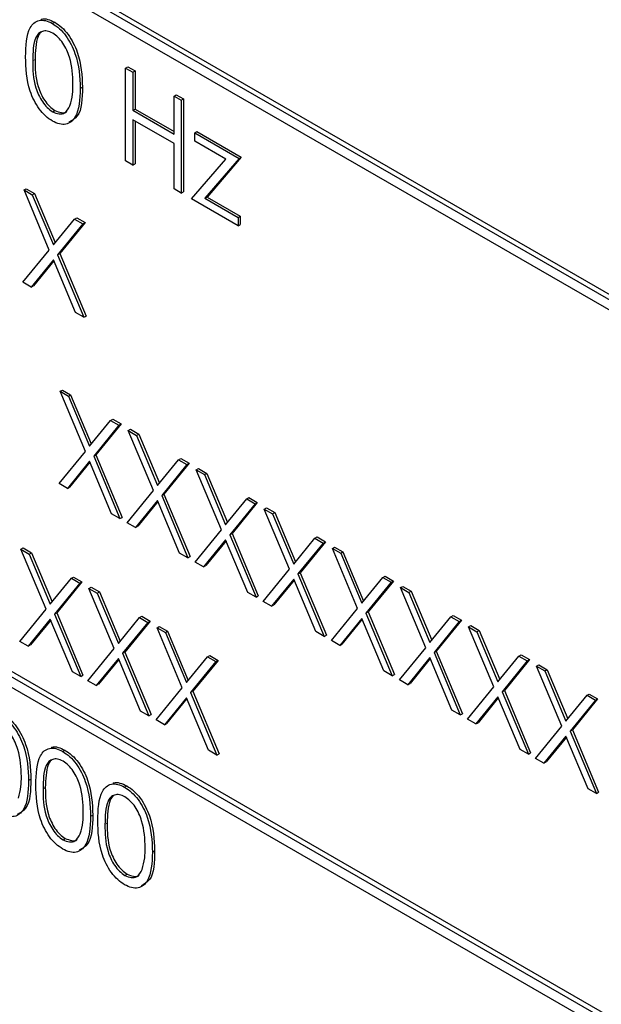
# Paper-space layout 'Blatt2' of a CAD drawing. Header units: millimetres. Extents: x 5 to 418, y 2 to 292.
# Tile 30 of 59: x 98.57 to 102.25, y 192.36 to 198.59. Entities that reach past the tile are written whole.
import ezdxf

# ---------------------------------------------------------------- set-up
doc = ezdxf.new("R2010")
doc.units = ezdxf.units.MM

psp = doc.layouts.new('Blatt2')

# ---------------------------------------------------------------- linework, layer by layer
at = {"color": 7, "linetype": 'Continuous', "lineweight": 25}
for p, q in [((102.9924, 196.4172), (94.2243, 201.479)), ((103.0207, 196.4336), (94.2526, 201.4953)), ((94.2243, 201.4136), (102.9924, 196.3519)), ((98.7728, 198.568), (98.787, 198.5762)), ((105.2551, 190.5383), (91.6787, 198.3759)), ((105.2834, 190.5547), (91.707, 198.3922)), ((91.6787, 198.3105), (105.2551, 190.473)), ((99.2357, 198.2857), (99.2499, 198.2939)), ((99.2499, 198.2939), (99.2956, 198.2675)), ((99.2357, 198.2857), (99.2814, 198.2594)), ((99.2357, 197.6978), (99.2357, 198.2857)), ((99.2814, 198.2594), (99.2956, 198.2675)), ((99.2814, 198.2594), (99.2814, 198.0182)), ((99.2956, 198.2675), (99.2956, 198.0263)), ((98.9485, 198.1573), (98.9627, 198.1655)), ((99.5425, 198.1086), (99.5566, 198.1168)), ((99.5425, 198.1086), (99.5882, 198.0823)), ((99.5425, 197.8674), (99.5425, 198.1086)), ((99.5566, 198.1168), (99.6023, 198.0904)), ((99.5882, 198.0823), (99.6023, 198.0904)), ((99.5882, 198.0823), (99.5882, 197.4943)), ((99.6023, 198.0904), (99.6023, 197.5025)), ((98.7743, 198.0094), (98.7885, 198.0176)), ((99.2814, 198.0182), (99.2956, 198.0263)), ((99.2814, 198.0182), (99.5425, 197.8674)), ((99.2956, 198.0263), (99.5425, 197.8838)), ((99.5425, 197.8071), (99.2814, 197.9579)), ((99.2814, 197.9579), (99.2814, 197.6714)), ((99.2956, 197.9497), (99.2956, 197.6796)), ((99.673, 197.875), (99.6872, 197.8832)), ((99.673, 197.875), (99.9537, 197.713)), ((99.673, 197.8222), (99.673, 197.875)), ((99.6872, 197.8832), (99.9679, 197.7211)), ((99.5425, 197.5207), (99.5425, 197.8071)), ((99.87, 197.7085), (99.673, 197.8222)), ((99.2814, 197.6714), (99.2357, 197.6978)), ((99.2814, 197.6714), (99.2956, 197.6796)), ((99.6535, 197.4567), (99.87, 197.7085)), ((99.9537, 197.713), (99.7373, 197.461)), ((99.9679, 197.7211), (99.7514, 197.4692)), ((99.9537, 197.713), (99.9679, 197.7211)), ((98.5928, 197.5137), (98.607, 197.5219)), ((98.5928, 197.5137), (98.6455, 197.4833)), ((98.7525, 197.1335), (98.5928, 197.5137)), ((98.607, 197.5219), (98.6597, 197.4915)), ((98.6455, 197.4833), (98.6597, 197.4915)), ((98.6455, 197.4833), (98.7788, 197.1659)), ((98.6597, 197.4915), (98.7904, 197.1801)), ((99.5882, 197.4943), (99.5425, 197.5207)), ((99.5882, 197.4943), (99.6023, 197.5025)), ((99.9472, 197.2871), (99.6535, 197.4567)), ((99.7373, 197.461), (99.7514, 197.4692)), ((99.7373, 197.461), (99.9472, 197.3399)), ((99.7514, 197.4692), (99.9613, 197.348)), ((98.7788, 197.1659), (98.9121, 197.3294)), ((98.9649, 197.2989), (98.8052, 197.103)), ((98.979, 197.3071), (98.8194, 197.1112)), ((98.9121, 197.3294), (98.9263, 197.3376)), ((98.9121, 197.3294), (98.9649, 197.2989)), ((98.9263, 197.3376), (98.979, 197.3071)), ((98.9649, 197.2989), (98.979, 197.3071)), ((99.9472, 197.3399), (99.9613, 197.348)), ((99.9472, 197.3399), (99.9472, 197.2871)), ((99.9472, 197.2871), (99.9613, 197.2953)), ((99.9613, 197.348), (99.9613, 197.2953)), ((98.5863, 196.9296), (98.7525, 197.1335)), ((98.8052, 197.103), (98.8194, 197.1112)), ((98.8194, 197.1112), (98.9855, 196.7154)), ((98.7788, 197.0707), (98.639, 196.8991)), ((98.7814, 197.0646), (98.6532, 196.9073)), ((98.9187, 196.7377), (98.7788, 197.0707)), ((98.8052, 197.103), (98.9714, 196.7073)), ((98.639, 196.8991), (98.5863, 196.9296)), ((98.639, 196.8991), (98.6532, 196.9073)), ((98.9714, 196.7073), (98.9187, 196.7377)), ((98.9714, 196.7073), (98.9855, 196.7154)), ((98.8213, 196.2387), (98.8354, 196.2469)), ((98.8213, 196.2387), (98.874, 196.2082)), ((98.981, 195.8584), (98.8213, 196.2387)), ((98.8354, 196.2469), (98.8881, 196.2164)), ((98.874, 196.2082), (98.8881, 196.2164)), ((98.874, 196.2082), (99.0073, 195.8908)), ((98.8881, 196.2164), (99.0189, 195.905)), ((99.0073, 195.8908), (99.1406, 196.0543)), ((99.1406, 196.0543), (99.1547, 196.0625)), ((99.1406, 196.0543), (99.1933, 196.0239)), ((99.1547, 196.0625), (99.2074, 196.0321)), ((99.1933, 196.0239), (99.0337, 195.828)), ((99.2074, 196.0321), (99.0478, 195.8361)), ((99.1933, 196.0239), (99.2074, 196.0321)), ((99.252, 195.99), (99.2662, 195.9982)), ((99.252, 195.99), (99.3048, 195.9596)), ((99.4118, 195.6097), (99.252, 195.99)), ((99.2662, 195.9982), (99.3189, 195.9677)), ((99.3048, 195.9596), (99.3189, 195.9677)), ((99.3048, 195.9596), (99.4381, 195.6421)), ((99.3189, 195.9677), (99.4497, 195.6563)), ((98.8147, 195.6545), (98.981, 195.8584)), ((99.0337, 195.828), (99.0478, 195.8361)), ((99.0337, 195.828), (99.1998, 195.4322)), ((99.0478, 195.8361), (99.214, 195.4404)), ((99.4381, 195.6421), (99.5714, 195.8057)), ((99.5714, 195.8057), (99.5855, 195.8138)), ((99.5714, 195.8057), (99.6241, 195.7752)), ((99.5855, 195.8138), (99.6382, 195.7834)), ((99.0073, 195.7957), (98.8675, 195.6241)), ((99.0098, 195.7896), (98.8816, 195.6323)), ((99.1471, 195.4627), (99.0073, 195.7957)), ((99.6241, 195.7752), (99.4645, 195.5793)), ((99.6382, 195.7834), (99.4786, 195.5875)), ((99.6241, 195.7752), (99.6382, 195.7834)), ((99.6828, 195.7413), (99.697, 195.7495)), ((99.6828, 195.7413), (99.7356, 195.7109)), ((99.8426, 195.361), (99.6828, 195.7413)), ((99.697, 195.7495), (99.7497, 195.719)), ((99.7356, 195.7109), (99.7497, 195.719)), ((99.7356, 195.7109), (99.8689, 195.3934)), ((99.7497, 195.719), (99.8805, 195.4077)), ((98.8675, 195.6241), (98.8147, 195.6545)), ((98.8675, 195.6241), (98.8816, 195.6323)), ((99.2455, 195.4059), (99.4118, 195.6097)), ((99.4645, 195.5793), (99.4786, 195.5875)), ((99.4645, 195.5793), (99.6306, 195.1835)), ((99.4786, 195.5875), (99.6448, 195.1917)), ((99.8689, 195.3934), (100.0022, 195.557)), ((100.0022, 195.557), (100.0163, 195.5651)), ((100.0022, 195.557), (100.0549, 195.5265)), ((100.0163, 195.5651), (100.069, 195.5347)), ((99.4381, 195.547), (99.2982, 195.3754)), ((99.4406, 195.5409), (99.3124, 195.3836)), ((99.5779, 195.214), (99.4381, 195.547)), ((100.0549, 195.5265), (99.8953, 195.3306)), ((100.069, 195.5347), (99.9094, 195.3388)), ((100.0549, 195.5265), (100.069, 195.5347)), ((100.1136, 195.4926), (100.1278, 195.5008)), ((100.1136, 195.4926), (100.1664, 195.4622)), ((100.2733, 195.1124), (100.1136, 195.4926)), ((100.1278, 195.5008), (100.1805, 195.4703)), ((99.1998, 195.4322), (99.1471, 195.4627)), ((99.1998, 195.4322), (99.214, 195.4404)), ((100.1664, 195.4622), (100.1805, 195.4703)), ((100.1664, 195.4622), (100.2997, 195.1447)), ((100.1805, 195.4703), (100.3113, 195.159)), ((99.2982, 195.3754), (99.2455, 195.4059)), ((99.2982, 195.3754), (99.3124, 195.3836)), ((99.6763, 195.1572), (99.8426, 195.361)), ((99.8953, 195.3306), (99.9094, 195.3388)), ((99.8953, 195.3306), (100.0614, 194.9349)), ((99.9094, 195.3388), (100.0756, 194.943)), ((100.2997, 195.1447), (100.433, 195.3083)), ((100.433, 195.3083), (100.4471, 195.3164)), ((100.433, 195.3083), (100.4857, 195.2778)), ((100.4471, 195.3164), (100.4998, 195.286)), ((98.5732, 195.2387), (98.5874, 195.2469)), ((98.5732, 195.2387), (98.626, 195.2083)), ((98.7329, 194.8585), (98.5732, 195.2387)), ((98.5874, 195.2469), (98.6401, 195.2164)), ((99.8689, 195.2983), (99.729, 195.1267)), ((99.8714, 195.2922), (99.7432, 195.1349)), ((100.0087, 194.9653), (99.8689, 195.2983)), ((100.4857, 195.2778), (100.3261, 195.0819)), ((100.4998, 195.286), (100.3402, 195.0901)), ((100.4857, 195.2778), (100.4998, 195.286)), ((100.5444, 195.2439), (100.5586, 195.2521)), ((100.5444, 195.2439), (100.5971, 195.2135)), ((100.7041, 194.8637), (100.5444, 195.2439)), ((100.5586, 195.2521), (100.6113, 195.2217)), ((98.626, 195.2083), (98.6401, 195.2164)), ((98.626, 195.2083), (98.7593, 194.8908)), ((98.6401, 195.2164), (98.7708, 194.9051)), ((99.6306, 195.1835), (99.5779, 195.214)), ((99.6306, 195.1835), (99.6448, 195.1917)), ((100.5971, 195.2135), (100.6113, 195.2217)), ((100.5971, 195.2135), (100.7304, 194.896)), ((100.6113, 195.2217), (100.742, 194.9103)), ((99.729, 195.1267), (99.6763, 195.1572)), ((99.729, 195.1267), (99.7432, 195.1349)), ((98.7593, 194.8908), (98.8925, 195.0544)), ((98.8925, 195.0544), (98.9067, 195.0625)), ((98.8925, 195.0544), (98.9453, 195.0239)), ((98.9067, 195.0625), (98.9594, 195.0321)), ((100.1071, 194.9085), (100.2733, 195.1124)), ((100.3261, 195.0819), (100.3402, 195.0901)), ((100.3261, 195.0819), (100.4922, 194.6862)), ((100.3402, 195.0901), (100.5063, 194.6943)), ((100.7304, 194.896), (100.8637, 195.0596)), ((100.8637, 195.0596), (100.8779, 195.0678)), ((100.8637, 195.0596), (100.9165, 195.0291)), ((100.8779, 195.0678), (100.9306, 195.0373)), ((98.9453, 195.0239), (98.7857, 194.828)), ((98.9594, 195.0321), (98.7998, 194.8362)), ((98.9453, 195.0239), (98.9594, 195.0321)), ((99.004, 194.99), (99.0182, 194.9982)), ((99.004, 194.99), (99.0567, 194.9596)), ((99.1637, 194.6098), (99.004, 194.99)), ((99.0182, 194.9982), (99.0709, 194.9678)), ((100.2997, 195.0496), (100.1598, 194.878)), ((100.3022, 195.0435), (100.174, 194.8862)), ((100.4395, 194.7166), (100.2997, 195.0496)), ((100.9165, 195.0291), (100.7569, 194.8332)), ((100.9306, 195.0373), (100.771, 194.8414)), ((100.9165, 195.0291), (100.9306, 195.0373)), ((100.9752, 194.9952), (100.9894, 195.0034)), ((100.9752, 194.9952), (101.0279, 194.9648)), ((101.1349, 194.615), (100.9752, 194.9952)), ((100.9894, 195.0034), (101.0421, 194.973)), ((99.0567, 194.9596), (99.0709, 194.9678)), ((99.0567, 194.9596), (99.19, 194.6421)), ((99.0709, 194.9678), (99.2016, 194.6564)), ((100.0614, 194.9349), (100.0087, 194.9653)), ((100.0614, 194.9349), (100.0756, 194.943)), ((101.0279, 194.9648), (101.0421, 194.973)), ((101.0279, 194.9648), (101.1612, 194.6474)), ((101.0421, 194.973), (101.1728, 194.6616)), ((100.1598, 194.878), (100.1071, 194.9085)), ((100.1598, 194.878), (100.174, 194.8862)), ((100.5379, 194.6598), (100.7041, 194.8637)), ((98.5667, 194.6546), (98.7329, 194.8585)), ((98.7857, 194.828), (98.7998, 194.8362)), ((98.7857, 194.828), (98.9518, 194.4323)), ((98.7998, 194.8362), (98.9659, 194.4404)), ((99.19, 194.6421), (99.3233, 194.8057)), ((99.3233, 194.8057), (99.3375, 194.8139)), ((99.3233, 194.8057), (99.3761, 194.7752)), ((99.3375, 194.8139), (99.3902, 194.7834)), ((100.7569, 194.8332), (100.771, 194.8414)), ((100.7569, 194.8332), (100.923, 194.4375)), ((100.771, 194.8414), (100.9371, 194.4456)), ((101.1612, 194.6474), (101.2945, 194.8109)), ((101.2945, 194.8109), (101.3087, 194.8191)), ((101.2945, 194.8109), (101.3473, 194.7805)), ((101.3087, 194.8191), (101.3614, 194.7886)), ((98.7593, 194.7957), (98.6194, 194.6241)), ((98.7618, 194.7896), (98.6336, 194.6323)), ((98.8991, 194.4627), (98.7593, 194.7957)), ((99.3761, 194.7752), (99.2165, 194.5793)), ((99.3902, 194.7834), (99.2306, 194.5875)), ((99.3761, 194.7752), (99.3902, 194.7834)), ((99.4348, 194.7413), (99.449, 194.7495)), ((99.4348, 194.7413), (99.4875, 194.7109)), ((99.5945, 194.3611), (99.4348, 194.7413)), ((99.449, 194.7495), (99.5017, 194.7191)), ((100.7304, 194.8009), (100.5906, 194.6293)), ((100.733, 194.7948), (100.6048, 194.6375)), ((100.8703, 194.4679), (100.7304, 194.8009)), ((101.3473, 194.7805), (101.1877, 194.5845)), ((101.3614, 194.7886), (101.2018, 194.5927)), ((101.3473, 194.7805), (101.3614, 194.7886)), ((101.406, 194.7465), (101.4201, 194.7547)), ((101.406, 194.7465), (101.4587, 194.7161)), ((101.5657, 194.3663), (101.406, 194.7465)), ((101.4201, 194.7547), (101.4729, 194.7243)), ((99.4875, 194.7109), (99.5017, 194.7191)), ((99.4875, 194.7109), (99.6208, 194.3935)), ((99.5017, 194.7191), (99.6324, 194.4077)), ((100.4922, 194.6862), (100.4395, 194.7166)), ((100.4922, 194.6862), (100.5063, 194.6943)), ((101.4587, 194.7161), (101.4729, 194.7243)), ((101.4587, 194.7161), (101.592, 194.3987)), ((101.4729, 194.7243), (101.6036, 194.4129)), ((98.6194, 194.6241), (98.5667, 194.6546)), ((98.6194, 194.6241), (98.6336, 194.6323)), ((100.5906, 194.6293), (100.5379, 194.6598)), ((100.5906, 194.6293), (100.6048, 194.6375)), ((100.9687, 194.4111), (101.1349, 194.615)), ((98.9975, 194.4059), (99.1637, 194.6098)), ((99.2165, 194.5793), (99.2306, 194.5875)), ((99.2165, 194.5793), (99.3826, 194.1836)), ((99.2306, 194.5875), (99.3967, 194.1917)), ((99.6208, 194.3935), (99.7541, 194.557)), ((99.7541, 194.557), (99.7683, 194.5652)), ((99.7541, 194.557), (99.8069, 194.5266)), ((99.7683, 194.5652), (99.821, 194.5347)), ((101.1612, 194.5522), (101.0214, 194.3807)), ((101.3011, 194.2192), (101.1612, 194.5522)), ((101.1877, 194.5845), (101.2018, 194.5927)), ((101.1877, 194.5845), (101.3538, 194.1888)), ((101.2018, 194.5927), (101.3679, 194.1969)), ((101.592, 194.3987), (101.7253, 194.5622)), ((101.7253, 194.5622), (101.7395, 194.5704)), ((101.7253, 194.5622), (101.7781, 194.5318)), ((101.7395, 194.5704), (101.7922, 194.5399)), ((99.19, 194.547), (99.0502, 194.3754)), ((99.1926, 194.5409), (99.0644, 194.3836)), ((99.3299, 194.214), (99.19, 194.547)), ((99.8069, 194.5266), (99.6472, 194.3306)), ((99.821, 194.5347), (99.6614, 194.3388)), ((99.8069, 194.5266), (99.821, 194.5347)), ((101.1638, 194.5461), (101.0356, 194.3888)), ((101.7781, 194.5318), (101.6184, 194.3358)), ((101.7922, 194.5399), (101.6326, 194.344)), ((101.7781, 194.5318), (101.7922, 194.5399)), ((101.8368, 194.4979), (101.8509, 194.506)), ((101.8368, 194.4979), (101.8895, 194.4674)), ((101.9965, 194.1176), (101.8368, 194.4979)), ((101.8509, 194.506), (101.9037, 194.4756)), ((98.9518, 194.4323), (98.8991, 194.4627)), ((98.9518, 194.4323), (98.9659, 194.4404)), ((100.923, 194.4375), (100.8703, 194.4679)), ((100.923, 194.4375), (100.9371, 194.4456)), ((101.8895, 194.4674), (101.9037, 194.4756)), ((101.8895, 194.4674), (102.0228, 194.15)), ((101.9037, 194.4756), (102.0344, 194.1642)), ((99.0502, 194.3754), (98.9975, 194.4059)), ((99.0502, 194.3754), (99.0644, 194.3836)), ((101.0214, 194.3807), (100.9687, 194.4111)), ((101.0214, 194.3807), (101.0356, 194.3888)), ((101.3995, 194.1624), (101.5657, 194.3663)), ((99.4283, 194.1572), (99.5945, 194.3611)), ((99.6472, 194.3306), (99.6614, 194.3388)), ((99.6472, 194.3306), (99.8134, 193.9349)), ((99.6614, 194.3388), (99.8275, 193.943)), ((101.592, 194.3035), (101.4522, 194.132)), ((101.7319, 193.9705), (101.592, 194.3035)), ((101.6184, 194.3358), (101.6326, 194.344)), ((101.6184, 194.3358), (101.7846, 193.9401)), ((101.6326, 194.344), (101.7987, 193.9483)), ((102.0228, 194.15), (102.1561, 194.3135)), ((102.1561, 194.3135), (102.1703, 194.3217)), ((102.1561, 194.3135), (102.2088, 194.2831)), ((102.1703, 194.3217), (102.223, 194.2912)), ((99.6208, 194.2983), (99.481, 194.1268)), ((99.6234, 194.2922), (99.4952, 194.1349)), ((99.7607, 193.9653), (99.6208, 194.2983)), ((101.5946, 194.2974), (101.4663, 194.1401)), ((102.2088, 194.2831), (102.0492, 194.0872)), ((102.223, 194.2912), (102.0634, 194.0953)), ((102.2088, 194.2831), (102.223, 194.2912)), ((99.3826, 194.1836), (99.3299, 194.214)), ((99.3826, 194.1836), (99.3967, 194.1917)), ((101.3538, 194.1888), (101.3011, 194.2192)), ((101.3538, 194.1888), (101.3679, 194.1969)), ((99.481, 194.1268), (99.4283, 194.1572)), ((99.481, 194.1268), (99.4952, 194.1349)), ((101.4522, 194.132), (101.3995, 194.1624)), ((101.4522, 194.132), (101.4663, 194.1401)), ((101.8303, 193.9137), (101.9965, 194.1176)), ((102.0228, 194.0548), (101.883, 193.8833)), ((102.1626, 193.7218), (102.0228, 194.0548)), ((102.0492, 194.0872), (102.0634, 194.0953)), ((102.0492, 194.0872), (102.2154, 193.6914)), ((102.0634, 194.0953), (102.2295, 193.6996)), ((102.0254, 194.0488), (101.8971, 193.8914)), ((98.8381, 193.9577), (98.8522, 193.9659)), ((99.8134, 193.9349), (99.7607, 193.9653)), ((99.8134, 193.9349), (99.8275, 193.943)), ((101.7846, 193.9401), (101.7319, 193.9705)), ((101.7846, 193.9401), (101.7987, 193.9483)), ((101.883, 193.8833), (101.8303, 193.9137)), ((101.883, 193.8833), (101.8971, 193.8914)), ((98.6222, 193.7731), (98.6363, 193.7813)), ((99.2297, 193.7317), (99.2439, 193.7398)), ((102.2154, 193.6914), (102.1626, 193.7218)), ((102.2154, 193.6914), (102.2295, 193.6996)), ((99.0138, 193.547), (99.028, 193.5552)), ((98.8396, 193.3991), (98.8538, 193.4073)), ((99.4054, 193.3209), (99.4196, 193.3291)), ((99.2312, 193.173), (99.2454, 193.1812))]:
    psp.add_line(p, q, dxfattribs=at)
at = {"color": 7, "linetype": 'Continuous', "lineweight": 18}
for p, q in [((98.6483, 198.3309), (98.6624, 198.3391)), ((98.7136, 193.7206), (98.7277, 193.7288)), ((99.1052, 193.4945), (99.1193, 193.5027))]:
    psp.add_line(p, q, dxfattribs=at)
psp.add_open_spline([(82.6113, 214.1903), (84.6874, 212.8616), (88.8406, 210.2035), (96.4241, 205.6283), (105.3911, 200.4801), (112.457, 196.7741), (115.9922, 194.9199)], degree=3, knots=[0, 0, 0, 0, 0.1970476, 0.3942021, 0.6969067, 1, 1, 1, 1], dxfattribs=at)
at = {"color": 7, "linetype": 'Continuous', "lineweight": 25}
for points, knots in [([(82.7777, 213.8276), (84.1342, 212.954), (87.0717, 211.062), (91.7009, 208.2069), (96.6457, 205.253), (101.6843, 202.3481), (106.8138, 199.4944), (111.6362, 196.894), (114.7852, 195.269), (116.1636, 194.5577)], [0, 0, 0, 0, 0.129176, 0.279748, 0.430402, 0.581177, 0.731953, 0.88267, 1, 1, 1, 1]), ([(98.6026, 198.357), (98.6046, 198.4261), (98.607, 198.5125), (98.6545, 198.5735), (98.6875, 198.5895), (98.7282, 198.5896), (98.7579, 198.5752), (98.7728, 198.568)], [0, 0, 0, 0, 0.498702, 0.624177, 0.749467, 0.874745, 1, 1, 1, 1]), ([(98.6989, 198.593), (98.7002, 198.5937), (98.7124, 198.5999), (98.7428, 198.5969), (98.7722, 198.5831), (98.787, 198.5762)], [0, 0, 0, 0, 0.057969, 0.529028, 1, 1, 1, 1]), ([(98.7728, 198.568), (98.7878, 198.558), (98.8178, 198.5379), (98.8724, 198.4757), (98.9412, 198.3379), (98.9456, 198.2296), (98.9485, 198.1573)], [0, 0, 0, 0, 0.1256, 0.251197, 0.500581, 1, 1, 1, 1]), ([(98.787, 198.5762), (98.8019, 198.5662), (98.8319, 198.5461), (98.8865, 198.4839), (98.9554, 198.3461), (98.9597, 198.2377), (98.9627, 198.1655)], [0, 0, 0, 0, 0.1256, 0.251197, 0.500581, 1, 1, 1, 1]), ([(98.7743, 198.5069), (98.7627, 198.5123), (98.7393, 198.523), (98.7084, 198.5202), (98.6837, 198.5056), (98.65, 198.4534), (98.649, 198.3853), (98.6483, 198.3309)], [0, 0, 0, 0, 0.125139, 0.250418, 0.375519, 0.500847, 1, 1, 1, 1]), ([(98.6997, 198.5122), (98.6995, 198.5121), (98.6911, 198.5071), (98.6663, 198.4581), (98.6642, 198.3919), (98.6624, 198.3391)], [0, 0, 0, 0, 0.004517, 0.204302, 1, 1, 1, 1]), ([(98.9028, 198.1839), (98.901, 198.2396), (98.8981, 198.323), (98.8505, 198.4313), (98.8093, 198.4824), (98.786, 198.4987), (98.7743, 198.5069)], [0, 0, 0, 0, 0.500072, 0.749021, 0.874598, 1, 1, 1, 1]), ([(98.7728, 197.95), (98.758, 197.96), (98.7282, 197.9799), (98.6742, 198.0419), (98.6073, 198.1793), (98.6045, 198.2859), (98.6026, 198.357)], [0, 0, 0, 0, 0.125551, 0.25109, 0.50025, 1, 1, 1, 1]), ([(98.6483, 198.3309), (98.6487, 198.2757), (98.6492, 198.1931), (98.6981, 198.0846), (98.7394, 198.0339), (98.7627, 198.0176), (98.7743, 198.0094)], [0, 0, 0, 0, 0.500291, 0.749086, 0.874606, 1, 1, 1, 1]), ([(98.6624, 198.3391), (98.6628, 198.2839), (98.6634, 198.2013), (98.7123, 198.0928), (98.7535, 198.0421), (98.7768, 198.0257), (98.7885, 198.0176)], [0, 0, 0, 0, 0.500291, 0.749086, 0.874606, 1, 1, 1, 1]), ([(98.8836, 198.0473), (98.8901, 198.0706), (98.9016, 198.1124), (98.9025, 198.1621), (98.9028, 198.1839)], [0, 0, 0, 0, 0.5595988, 1, 1, 1, 1]), ([(98.9485, 198.1573), (98.9457, 198.0884), (98.9414, 197.9851), (98.8722, 197.9276), (98.8177, 197.9283), (98.7878, 197.9427), (98.7728, 197.95)], [0, 0, 0, 0, 0.499407, 0.748743, 0.874372, 1, 1, 1, 1]), ([(98.9627, 198.1655), (98.9612, 198.0938), (98.9591, 197.9894), (98.8963, 197.9537), (98.8767, 197.9426)], [0, 0, 0, 0, 0.68684, 1, 1, 1, 1]), ([(98.7743, 198.0094), (98.7882, 198.0034), (98.8161, 197.9914), (98.8591, 198.0001), (98.8743, 198.0294), (98.8836, 198.0473)], [0, 0, 0, 0, 0.280257, 0.560781, 1, 1, 1, 1]), ([(98.7885, 198.0176), (98.8021, 198.012), (98.8292, 198.001), (98.8571, 198.001), (98.8644, 198.0109), (98.8646, 198.0112)], [0, 0, 0, 0, 0.492383, 0.985234, 1, 1, 1, 1]), ([(98.4465, 194.1838), (98.4614, 194.1738), (98.4914, 194.1537), (98.546, 194.0915), (98.6149, 193.9537), (98.6192, 193.8454), (98.6222, 193.7731)], [0, 0, 0, 0, 0.1256, 0.251197, 0.500581, 1, 1, 1, 1]), ([(98.4606, 194.192), (98.4756, 194.1819), (98.5056, 194.1619), (98.5602, 194.0997), (98.629, 193.9618), (98.6334, 193.8535), (98.6363, 193.7813)], [0, 0, 0, 0, 0.1256, 0.251197, 0.500581, 1, 1, 1, 1]), ([(98.5765, 193.7997), (98.5746, 193.8554), (98.5718, 193.9388), (98.5241, 194.0471), (98.4829, 194.0982), (98.4596, 194.1145), (98.448, 194.1226)], [0, 0, 0, 0, 0.500072, 0.749021, 0.874598, 1, 1, 1, 1]), ([(98.6679, 193.7467), (98.6698, 193.8158), (98.6723, 193.9022), (98.7198, 193.9632), (98.7528, 193.9792), (98.7934, 193.9793), (98.8232, 193.9649), (98.8381, 193.9577)], [0, 0, 0, 0, 0.498702, 0.624177, 0.749467, 0.874745, 1, 1, 1, 1]), ([(98.7642, 193.9827), (98.7655, 193.9834), (98.7776, 193.9896), (98.8081, 193.9866), (98.8375, 193.9728), (98.8522, 193.9659)], [0, 0, 0, 0, 0.057969, 0.529028, 1, 1, 1, 1]), ([(98.8381, 193.9577), (98.8531, 193.9477), (98.883, 193.9276), (98.9377, 193.8654), (99.0065, 193.7276), (99.0109, 193.6193), (99.0138, 193.547)], [0, 0, 0, 0, 0.1256, 0.251197, 0.500581, 1, 1, 1, 1]), ([(98.8522, 193.9659), (98.8672, 193.9559), (98.8972, 193.9358), (98.9518, 193.8736), (99.0206, 193.7358), (99.025, 193.6274), (99.028, 193.5552)], [0, 0, 0, 0, 0.1256, 0.251197, 0.500581, 1, 1, 1, 1]), ([(98.8396, 193.8966), (98.8279, 193.9019), (98.8046, 193.9127), (98.7736, 193.9099), (98.7489, 193.8953), (98.7152, 193.8431), (98.7143, 193.775), (98.7136, 193.7206)], [0, 0, 0, 0, 0.125139, 0.250418, 0.375519, 0.500847, 1, 1, 1, 1]), ([(98.7649, 193.9019), (98.7648, 193.9018), (98.7564, 193.8968), (98.7316, 193.8478), (98.7294, 193.7816), (98.7277, 193.7288)], [0, 0, 0, 0, 0.004517, 0.204302, 1, 1, 1, 1]), ([(98.9681, 193.5736), (98.9662, 193.6293), (98.9634, 193.7127), (98.9158, 193.821), (98.8746, 193.8721), (98.8513, 193.8884), (98.8396, 193.8966)], [0, 0, 0, 0, 0.500072, 0.749021, 0.874598, 1, 1, 1, 1]), ([(98.6222, 193.7731), (98.6193, 193.7042), (98.6151, 193.6009), (98.5459, 193.5434), (98.4914, 193.544), (98.4614, 193.5585), (98.4465, 193.5658)], [0, 0, 0, 0, 0.499407, 0.748743, 0.874372, 1, 1, 1, 1]), ([(98.6363, 193.7813), (98.6348, 193.7096), (98.6327, 193.6052), (98.57, 193.5695), (98.5503, 193.5583)], [0, 0, 0, 0, 0.68684, 1, 1, 1, 1]), ([(98.5572, 193.663), (98.5637, 193.6864), (98.5753, 193.7281), (98.5761, 193.7778), (98.5765, 193.7997)], [0, 0, 0, 0, 0.559599, 1, 1, 1, 1]), ([(98.8381, 193.3397), (98.8232, 193.3496), (98.7935, 193.3696), (98.7394, 193.4316), (98.6726, 193.569), (98.6698, 193.6756), (98.6679, 193.7467)], [0, 0, 0, 0, 0.125551, 0.25109, 0.50025, 1, 1, 1, 1]), ([(99.0595, 193.5207), (99.0615, 193.5897), (99.0639, 193.6761), (99.1114, 193.7371), (99.1444, 193.7531), (99.1851, 193.7532), (99.2148, 193.7388), (99.2297, 193.7317)], [0, 0, 0, 0, 0.498702, 0.624177, 0.749467, 0.874745, 1, 1, 1, 1]), ([(99.1558, 193.7567), (99.1571, 193.7573), (99.1693, 193.7635), (99.1997, 193.7605), (99.2291, 193.7467), (99.2439, 193.7398)], [0, 0, 0, 0, 0.057969, 0.529028, 1, 1, 1, 1]), ([(98.7136, 193.7206), (98.7139, 193.6654), (98.7145, 193.5828), (98.7634, 193.4743), (98.8047, 193.4236), (98.828, 193.4073), (98.8396, 193.3991)], [0, 0, 0, 0, 0.500291, 0.749086, 0.874606, 1, 1, 1, 1]), ([(98.7277, 193.7288), (98.7281, 193.6736), (98.7286, 193.591), (98.7775, 193.4825), (98.8188, 193.4318), (98.8421, 193.4154), (98.8538, 193.4073)], [0, 0, 0, 0, 0.500291, 0.749086, 0.874606, 1, 1, 1, 1]), ([(99.2312, 193.6705), (99.2196, 193.6759), (99.1962, 193.6867), (99.1653, 193.6839), (99.1406, 193.6692), (99.1069, 193.6171), (99.1059, 193.5489), (99.1052, 193.4945)], [0, 0, 0, 0, 0.125139, 0.250418, 0.375519, 0.500847, 1, 1, 1, 1]), ([(99.2297, 193.7317), (99.2447, 193.7216), (99.2747, 193.7015), (99.3293, 193.6393), (99.3981, 193.5015), (99.4025, 193.3932), (99.4054, 193.3209)], [0, 0, 0, 0, 0.1256, 0.251197, 0.500581, 1, 1, 1, 1]), ([(99.2439, 193.7398), (99.2588, 193.7298), (99.2888, 193.7097), (99.3434, 193.6475), (99.4123, 193.5097), (99.4166, 193.4014), (99.4196, 193.3291)], [0, 0, 0, 0, 0.1256, 0.251197, 0.500581, 1, 1, 1, 1]), ([(99.1566, 193.6758), (99.1564, 193.6757), (99.148, 193.6707), (99.1232, 193.6217), (99.1211, 193.5555), (99.1193, 193.5027)], [0, 0, 0, 0, 0.0045166, 0.204302, 1, 1, 1, 1]), ([(99.3597, 193.3476), (99.3579, 193.4032), (99.355, 193.4866), (99.3074, 193.5949), (99.2662, 193.646), (99.2429, 193.6623), (99.2312, 193.6705)], [0, 0, 0, 0, 0.500072, 0.749021, 0.874598, 1, 1, 1, 1]), ([(99.028, 193.5552), (99.0265, 193.4835), (99.0243, 193.3791), (98.9616, 193.3434), (98.942, 193.3323)], [0, 0, 0, 0, 0.68684, 1, 1, 1, 1]), ([(98.9488, 193.437), (98.9553, 193.4603), (98.9669, 193.5021), (98.9678, 193.5518), (98.9681, 193.5736)], [0, 0, 0, 0, 0.559599, 1, 1, 1, 1]), ([(99.0138, 193.547), (99.011, 193.4781), (99.0067, 193.3748), (98.9375, 193.3173), (98.883, 193.3179), (98.8531, 193.3324), (98.8381, 193.3397)], [0, 0, 0, 0, 0.499407, 0.748743, 0.874372, 1, 1, 1, 1]), ([(99.2297, 193.1136), (99.2149, 193.1236), (99.1851, 193.1435), (99.1311, 193.2055), (99.0642, 193.3429), (99.0614, 193.4495), (99.0595, 193.5207)], [0, 0, 0, 0, 0.125551, 0.25109, 0.50025, 1, 1, 1, 1]), ([(99.1052, 193.4945), (99.1056, 193.4393), (99.1061, 193.3567), (99.155, 193.2482), (99.1963, 193.1975), (99.2196, 193.1812), (99.2312, 193.173)], [0, 0, 0, 0, 0.500291, 0.749086, 0.874606, 1, 1, 1, 1]), ([(99.1193, 193.5027), (99.1197, 193.4475), (99.1203, 193.3649), (99.1692, 193.2564), (99.2104, 193.2057), (99.2337, 193.1893), (99.2454, 193.1812)], [0, 0, 0, 0, 0.500291, 0.749086, 0.874606, 1, 1, 1, 1]), ([(98.8396, 193.3991), (98.8535, 193.3931), (98.8813, 193.3811), (98.9243, 193.3898), (98.9396, 193.4191), (98.9488, 193.437)], [0, 0, 0, 0, 0.280257, 0.560781, 1, 1, 1, 1]), ([(98.8538, 193.4073), (98.8673, 193.4017), (98.8945, 193.3907), (98.9224, 193.3907), (98.9297, 193.4006), (98.9299, 193.4009)], [0, 0, 0, 0, 0.492383, 0.985234, 1, 1, 1, 1]), ([(99.4054, 193.3209), (99.4026, 193.252), (99.3983, 193.1487), (99.3291, 193.0912), (99.2746, 193.0919), (99.2447, 193.1063), (99.2297, 193.1136)], [0, 0, 0, 0, 0.499407, 0.748743, 0.874372, 1, 1, 1, 1]), ([(99.4196, 193.3291), (99.4181, 193.2574), (99.416, 193.153), (99.3532, 193.1173), (99.3336, 193.1062)], [0, 0, 0, 0, 0.6868398, 1, 1, 1, 1]), ([(99.3405, 193.2109), (99.347, 193.2342), (99.3585, 193.276), (99.3594, 193.3257), (99.3597, 193.3476)], [0, 0, 0, 0, 0.559599, 1, 1, 1, 1]), ([(99.2312, 193.173), (99.2451, 193.167), (99.273, 193.155), (99.316, 193.1637), (99.3312, 193.193), (99.3405, 193.2109)], [0, 0, 0, 0, 0.280257, 0.560781, 1, 1, 1, 1]), ([(99.2454, 193.1812), (99.259, 193.1757), (99.2861, 193.1646), (99.314, 193.1646), (99.3213, 193.1746), (99.3215, 193.1748)], [0, 0, 0, 0, 0.492383, 0.985234, 1, 1, 1, 1])]:
    psp.add_open_spline(points, degree=3, knots=knots, dxfattribs=at)

doc.saveas('drawing.dxf')
